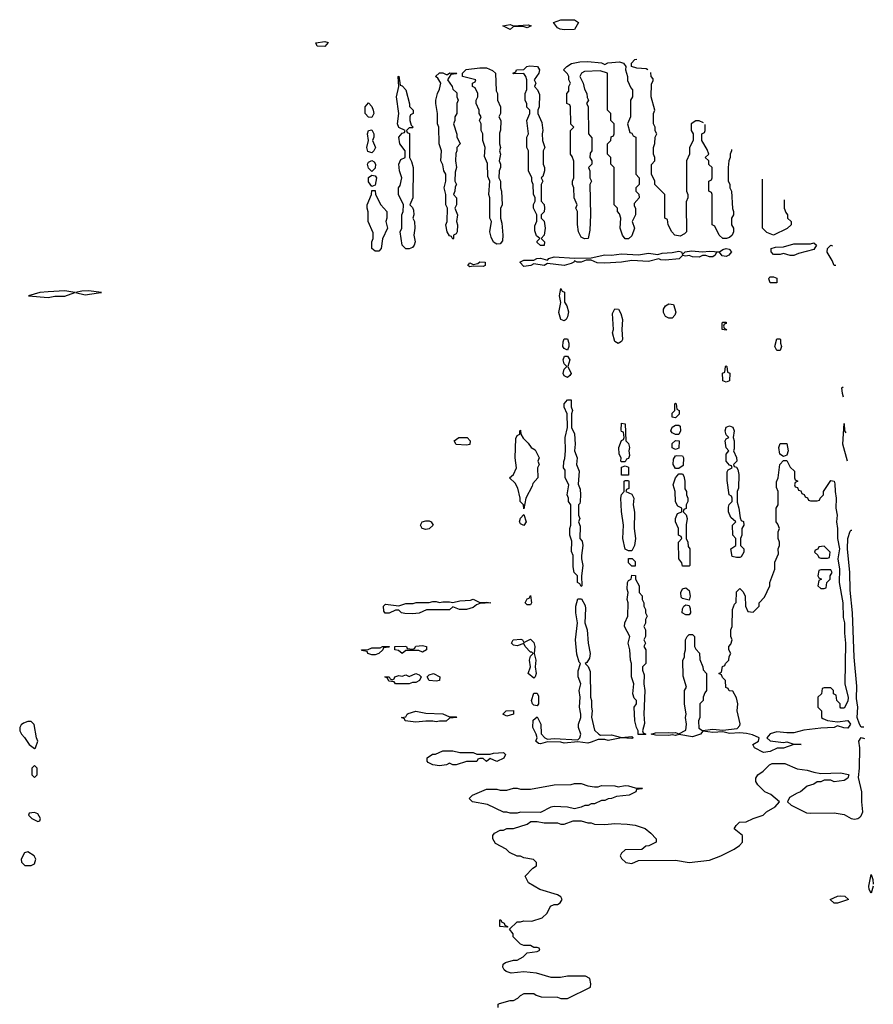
# Model space of a CAD drawing. Header units: inches. Extents: x 2735672 to 2903319, y 894031 to 1029782.
# Tile 134 of 167: x 2831122 to 2836182, y 981229 to 987067. Entities that reach past the tile are written whole.
import ezdxf

# ---------------------------------------------------------------- set-up
doc = ezdxf.new("R2010")
doc.units = ezdxf.units.IN
doc.header["$MEASUREMENT"] = 0
doc.layers.add('C8938', color=7, linetype='Continuous')

msp = doc.modelspace()

# ---------------------------------------------------------------- linework, layer by layer
at = {"layer": 'C8938', "color": 4}
for points, elevation in [([(2834350, 987006), (2834326, 987010), (2834310, 987018), (2834286, 987050), (2834330, 987066.8), (2834410, 987066), (2834434, 987050), (2834410, 987009.3)], 8), ([(2834050, 987031.3), (2834136, 987036), (2834154, 987030), (2834130, 987018), (2834107.3, 987027.3), (2834050, 987026), (2834030, 987008), (2833986, 987030), (2834030, 987038)], 8), ([(2832930, 986908.7), (2832886, 986910), (2832878, 986930), (2832930, 986938), (2832950, 986932)], 8), ([(2833950, 985735.3), (2833930, 985748), (2833916.5, 985776.5), (2833908.7, 985810), (2833918, 985870), (2833908, 985890), (2833908, 986010), (2833902, 986030), (2833908, 986110), (2833896.4, 986136.4), (2833894.6, 986214.6), (2833876.4, 986256.4), (2833882, 986310), (2833868, 986350), (2833868, 986390), (2833858, 986410), (2833858, 986450), (2833848, 986470), (2833858, 986490), (2833846, 986510), (2833846, 986530), (2833828, 986570), (2833828, 986590), (2833838, 986610), (2833838, 986630), (2833822, 986662), (2833806, 986670), (2833806, 986690), (2833822, 986698), (2833826, 986710), (2833746, 986730), (2833746, 986750), (2833769.3, 986770.7), (2833850, 986782), (2833890, 986782), (2833925.4, 986765.4), (2833942, 986750), (2833946, 986646), (2833954, 986630), (2833954, 986590), (2833972, 986550), (2833972, 986510), (2833962, 986490), (2833974, 986470), (2833972.7, 986412.7), (2833966, 986394), (2833966, 986330), (2833972, 986310), (2833966.8, 986290), (2833972, 986270), (2833964.7, 986230), (2833972, 986210), (2833972, 986190), (2833964.7, 986170), (2833962, 986130), (2833972, 986110), (2833972, 986070), (2833978, 986050), (2833982, 985970), (2833972.7, 985947.3), (2833972, 985890), (2833979.8, 985859.8), (2833986.8, 985790), (2833984.7, 985755.3), (2833970, 985738)], 8), ([(2834210, 985728), (2834190, 985746), (2834190, 985754), (2834206, 985770), (2834184.7, 985784.7), (2834174.6, 985814.6), (2834175.3, 985844.7), (2834187.3, 985872.7), (2834188, 985910), (2834168, 985950), (2834168.4, 985971.6), (2834178, 985990), (2834178, 986010), (2834167.3, 986032.7), (2834166, 986090), (2834158, 986110), (2834158, 986130), (2834138, 986170), (2834138, 986290), (2834128, 986310), (2834128, 986370), (2834138, 986390), (2834128, 986470), (2834146, 986510), (2834146, 986530), (2834128.4, 986548.4), (2834127.3, 986567.3), (2834118, 986590), (2834118, 986630), (2834127.3, 986652.7), (2834128, 986710), (2834122, 986730), (2834110, 986748), (2834050, 986746), (2834046, 986750), (2834062, 986758), (2834066, 986770), (2834110, 986772), (2834128, 986790), (2834146.8, 986793.2), (2834192, 986790), (2834202.8, 986770), (2834198.8, 986750), (2834172, 986710), (2834182, 986690), (2834174, 986670), (2834191.6, 986651.6), (2834203.6, 986623.6), (2834202, 986550), (2834194, 986530), (2834194, 986510), (2834216.9, 986456.9), (2834222, 986410), (2834218, 986390), (2834221, 986350), (2834234, 986310), (2834224.7, 986290), (2834224.7, 986210), (2834232, 986190), (2834232, 986170), (2834222, 986138), (2834214, 986130), (2834222, 986110), (2834214, 986090), (2834214, 985990), (2834231.3, 985971.3), (2834232, 985950), (2834231.6, 985928.4), (2834214, 985910), (2834214, 985890), (2834231.6, 985871.6), (2834236, 985830), (2834231.1, 985788.9), (2834214, 985770), (2834232, 985750), (2834230, 985728)], 8), ([(2834590, 986802), (2834609.1, 986810.9), (2834677.3, 986817.3), (2834702, 986810), (2834714, 986790), (2834712, 986770), (2834724.7, 986730), (2834725.4, 986705.4), (2834743.6, 986663.6), (2834754, 986650), (2834754, 986610), (2834742, 986590), (2834742, 986490), (2834724.7, 986450), (2834738, 986398), (2834750, 986394), (2834758, 986378), (2834774, 986370), (2834774, 986150), (2834794, 986130), (2834794, 986090), (2834774, 986070), (2834774, 986050), (2834791.6, 986031.6), (2834794, 986010), (2834763.6, 985976.4), (2834763.6, 985963.6), (2834772, 985950), (2834772, 985910), (2834752, 985870), (2834766, 985830), (2834750, 985786), (2834730, 985768), (2834710, 985768), (2834695.3, 985790), (2834682, 985830), (2834686, 985890), (2834676.4, 985916.4), (2834666, 985930), (2834666, 985950), (2834646, 985970), (2834646, 986190), (2834626, 986210), (2834626, 986250), (2834606, 986270), (2834606, 986330), (2834626, 986350), (2834627.3, 986372.7), (2834642, 986378), (2834646, 986390), (2834646, 986450), (2834626, 986470), (2834626, 986510), (2834606, 986530), (2834606, 986750), (2834563.1, 986763.1), (2834470, 986759), (2834452, 986750), (2834442, 986730), (2834462, 986690), (2834470, 986654), (2834484.7, 986630), (2834485.4, 986605.4), (2834494, 986590), (2834482, 986570), (2834492, 986552), (2834494, 986390), (2834512.7, 986367.3), (2834514, 986290), (2834503.6, 986276.4), (2834502, 986250), (2834514, 986230), (2834514, 986210), (2834494, 986190), (2834502, 986170), (2834502, 986130), (2834512, 986110), (2834502, 986090), (2834506, 985910), (2834502, 985818), (2834492, 985770), (2834470, 985768), (2834450, 985778), (2834434, 985810), (2834428.4, 985851.6), (2834428, 985930), (2834418, 985950), (2834426, 985970), (2834408, 986010), (2834406, 986070), (2834398, 986090), (2834398, 986110), (2834406, 986130), (2834407.3, 986227.3), (2834396.4, 986256.4), (2834386, 986270), (2834386, 986410), (2834406, 986430), (2834388, 986448), (2834386, 986550), (2834382, 986562), (2834366, 986570), (2834366, 986630), (2834376.4, 986643.6), (2834378, 986670), (2834386, 986690), (2834378, 986710), (2834378, 986730), (2834370, 986746), (2834346, 986770), (2834366, 986790), (2834393.6, 986806.4), (2834443.2, 986816.8), (2834490, 986819.1), (2834570.8, 986810.8)], 8), ([(2833410, 985708.7), (2833389.1, 985729.1), (2833378, 985810), (2833388, 985830), (2833388, 985910), (2833395.3, 985930), (2833398, 985970), (2833368, 986030), (2833368, 986070), (2833376.4, 986083.6), (2833388, 986130), (2833373.2, 986170), (2833369, 986210), (2833381.2, 986238.8), (2833406, 986250), (2833406, 986290), (2833375.3, 986330), (2833368.7, 986370), (2833390, 986394), (2833402, 986398), (2833406, 986410), (2833370, 986428), (2833362, 986450), (2833368.7, 986510), (2833356, 986610), (2833368.7, 986670), (2833366, 986730), (2833370, 986731.3), (2833378, 986678), (2833390, 986674), (2833411.3, 986650), (2833432.7, 986567.3), (2833432.7, 986552.7), (2833454, 986530), (2833454, 986510), (2833438, 986502), (2833434, 986490), (2833434, 986470), (2833442, 986442), (2833454, 986430), (2833450, 986426), (2833430, 986426), (2833414, 986410), (2833418, 986398), (2833432, 986392), (2833432, 986250), (2833445.4, 986225.4), (2833454, 986190), (2833452, 986010), (2833434, 985970), (2833450, 985954), (2833456.9, 985936.9), (2833458, 985910), (2833452, 985890), (2833462, 985870), (2833464.7, 985830), (2833458, 985790), (2833466, 985750), (2833461, 985730), (2833450, 985715.3), (2833430, 985708.7)], 8), ([(2833690, 985766), (2833682, 985782), (2833670, 985786), (2833655.3, 985810), (2833648.7, 985850), (2833655.3, 985870), (2833658, 985950), (2833648, 985970), (2833648, 986030), (2833638, 986070), (2833648, 986110), (2833648, 986150), (2833635.3, 986170), (2833630, 986206), (2833618, 986230), (2833622, 986290), (2833608, 986330), (2833606, 986430), (2833598, 986450), (2833599, 986510), (2833588, 986570), (2833588, 986590), (2833598, 986630), (2833610, 986654), (2833619, 986690), (2833600.4, 986720.4), (2833586, 986730), (2833610, 986750.8), (2833630.8, 986750.8), (2833650, 986742), (2833658, 986742), (2833671.6, 986751.6), (2833714, 986750), (2833710, 986746), (2833678, 986742), (2833658, 986710), (2833684.7, 986670), (2833690, 986654), (2833712.7, 986632.7), (2833714, 986610), (2833722, 986590), (2833714, 986570), (2833714, 986510), (2833702, 986490), (2833702, 986470), (2833694, 986450), (2833712.7, 986387.3), (2833712.7, 986372.7), (2833732, 986330), (2833714, 986310), (2833714, 986290), (2833706.4, 986273.6), (2833706, 986230), (2833712, 986190), (2833703.6, 986163.6), (2833702, 986110), (2833712, 986090), (2833703.6, 986076.4), (2833702, 986050), (2833694, 986030), (2833712, 986010), (2833711.3, 985970), (2833702, 985950), (2833718, 985910), (2833712, 985870), (2833718, 985850), (2833716, 985810), (2833710, 985798), (2833694, 985790), (2833694, 985770)], 8), ([(2833210, 986486), (2833190, 986488), (2833169, 986510), (2833168.9, 986551.1), (2833190, 986574), (2833210, 986552), (2833218, 986530), (2833221, 986510)], 8), ([(2833210, 986278), (2833186, 986286), (2833179, 986310), (2833188.7, 986350), (2833184, 986390), (2833188.7, 986410), (2833210, 986414), (2833222, 986390), (2833222, 986370), (2833214, 986350), (2833230.8, 986310), (2833222, 986290)], 8), ([(2833210, 986166), (2833190, 986186), (2833184, 986210), (2833190, 986222), (2833210, 986232), (2833223.6, 986223.6), (2833231, 986210), (2833230, 986186)], 8), ([(2833210, 986078), (2833190, 986106), (2833189.3, 986130.7), (2833210, 986144.7), (2833230, 986142), (2833236, 986130), (2833230, 986086)], 8), ([(2833230, 985694), (2833209.5, 985709.5), (2833209.3, 985750.7), (2833218, 985770), (2833216.4, 985803.6), (2833188, 985870), (2833188.4, 985928.4), (2833182, 985950), (2833182, 985970), (2833208, 986030), (2833210, 986054), (2833230, 986054), (2833232, 986030), (2833262, 985970), (2833298, 985930), (2833298, 985890), (2833292, 985870), (2833302, 985830), (2833272.7, 985767.3), (2833264.7, 985710), (2833250, 985695.3)], 8), ([(2835710, 985669.6), (2835689.7, 985669.7), (2835650, 985681.2), (2835630, 985674), (2835590, 985674), (2835577.2, 985690), (2835577.2, 985710), (2835601.7, 985718.3), (2835650, 985720.5), (2835710, 985738), (2835810, 985738), (2835830, 985743), (2835844.9, 985730), (2835830, 985704.5), (2835738.7, 985681.3)], 8), ([(2835310, 985662.9), (2835286.3, 985666.3), (2835270, 985688.7), (2835252, 985688), (2835244.7, 985670), (2835230, 985661.2), (2835210, 985661.2), (2835189.1, 985669.1), (2835170, 985669.2), (2835150, 985659), (2835110, 985661.2), (2835090, 985669), (2835070, 985664), (2835050, 985668.7), (2835030.3, 985649.7), (2834950, 985641.6), (2834923.3, 985643.3), (2834910, 985649.2), (2834850, 985632.3), (2834750, 985639.3), (2834690, 985628.4), (2834590, 985623.5), (2834544.4, 985624.4), (2834510, 985642), (2834479.6, 985640.4), (2834450, 985629.4), (2834426, 985630), (2834410, 985638), (2834406, 985630), (2834390, 985620.9), (2834350, 985609.7), (2834250, 985622), (2834230, 985609.6), (2834170, 985619), (2834152, 985610), (2834110, 985604.5), (2834086, 985630), (2834110, 985640.4), (2834170, 985641), (2834188, 985650), (2834210, 985653), (2834250, 985642), (2834258, 985650), (2834290, 985660.4), (2834410, 985652.2), (2834510, 985654), (2834590, 985672), (2834630, 985670.3), (2834690, 985678.3), (2834790, 985673.4), (2834850, 985681.7), (2834904.8, 985675.2), (2834930, 985683), (2834990, 985686.8), (2835030, 985694.4), (2835044.7, 985690), (2835050, 985674), (2835066, 985690), (2835104.2, 985695.8), (2835170, 985690.5), (2835210, 985694.9), (2835269.2, 985690.8), (2835290, 985704.9), (2835310, 985710.7), (2835327.1, 985707.1), (2835341, 985690), (2835326, 985670)], 8), ([(2833870, 985603.7), (2833810, 985606), (2833790, 985600.9), (2833779.3, 985610), (2833790, 985626), (2833810, 985616), (2833838, 985622), (2833849.6, 985630.3), (2833882, 985630), (2833881, 985610)], 8), ([(2835570, 985506), (2835562, 985530), (2835564, 985536), (2835570, 985542), (2835590, 985542), (2835610, 985534), (2835610, 985506)], 8), ([(2831390, 985459.2), (2831290, 985454), (2831242, 985450), (2831174, 985430), (2831290, 985420.5), (2831330, 985427.7), (2831390, 985427.7), (2831448, 985450)], 12), ([(2831530, 985458.9), (2831490, 985458), (2831452, 985450), (2831510, 985435.5), (2831590, 985448), (2831606, 985450)], 12), ([(2834350, 985282), (2834329.1, 985289.1), (2834317.2, 985330), (2834328.7, 985390), (2834322, 985430), (2834330, 985474), (2834338, 985458), (2834351.1, 985451.1), (2834351.6, 985391.6), (2834364.7, 985370), (2834374.4, 985334.4), (2834370, 985306), (2834362, 985290)], 8), ([(2834970, 985298), (2834950, 985308), (2834939, 985330), (2834939, 985350), (2834949.1, 985370.9), (2834970, 985382), (2834998, 985378), (2835012, 985332), (2835005.4, 985314.6), (2834990, 985298)], 8), ([(2834670, 985148), (2834650, 985158), (2834636, 985210), (2834641.2, 985230), (2834635.3, 985324.7), (2834650, 985352), (2834672, 985350), (2834685.4, 985325.4), (2834696, 985290), (2834690.8, 985230), (2834694.8, 985170), (2834690, 985158)], 8), ([(2835310, 985226), (2835286, 985230), (2835286, 985270), (2835290, 985274), (2835310, 985274), (2835310, 985266), (2835298, 985262), (2835294, 985250), (2835298, 985238), (2835312, 985230)], 8), ([(2834370, 985108), (2834350, 985118), (2834342, 985130), (2834343.1, 985156.9), (2834350, 985174), (2834370, 985174), (2834378, 985150), (2834378, 985130)], 8), ([(2835610, 985106), (2835598, 985130), (2835610, 985174), (2835630, 985174), (2835631.1, 985171.1), (2835631.3, 985150), (2835638, 985130), (2835630, 985106)], 8), ([(2834370, 984946), (2834350, 984955.3), (2834342.7, 984970), (2834350, 984994), (2834366, 985010), (2834350, 985026), (2834344, 985050), (2834351.6, 985071.6), (2834370, 985072), (2834382, 985050), (2834372, 985010), (2834390.7, 984969.3), (2834383.6, 984956.4)], 8), ([(2835310, 984918), (2835290, 984926), (2835289.1, 984929.1), (2835288.9, 984971.1), (2835302, 984978), (2835306, 985010), (2835310, 985014), (2835314, 985010), (2835318, 984978), (2835331.1, 984971.1), (2835330, 984926)], 8), ([(2834450, 983706), (2834442, 983722), (2834428, 983730), (2834428, 983770), (2834409.3, 983789.3), (2834402, 983822), (2834402, 983890), (2834393.2, 983913.2), (2834395.3, 983975.3), (2834382, 984010), (2834382, 984050), (2834388, 984070), (2834388, 984190), (2834375.3, 984210), (2834375.3, 984230), (2834368, 984250), (2834378, 984310), (2834355.3, 984350), (2834355.3, 984395.3), (2834346, 984410), (2834347.3, 984447.3), (2834354, 984466), (2834358, 984510), (2834356, 984590), (2834368.7, 984650), (2834368, 984730), (2834348.7, 984770), (2834348.9, 984788.9), (2834370, 984814), (2834390, 984814), (2834390.9, 984810.9), (2834391.1, 984771.1), (2834398, 984750), (2834392, 984730), (2834392, 984650), (2834410.7, 984610.7), (2834414.8, 984550), (2834411.1, 984511.1), (2834426, 984470), (2834422, 984430), (2834438, 984390), (2834432.7, 984312.7), (2834443.6, 984283.6), (2834446, 984250), (2834444.7, 984210), (2834442, 984198), (2834434, 984190), (2834434, 984130), (2834442, 984110), (2834434, 984090), (2834443.6, 984063.6), (2834442, 983990), (2834456, 983976), (2834461, 983950), (2834451.3, 983890), (2834451.3, 983870), (2834461, 983830), (2834452, 983770), (2834454, 983710)], 8), ([(2835010, 984706), (2834988.7, 984710), (2834990, 984734), (2835006, 984750), (2835006, 984790), (2835010, 984794), (2835014, 984790), (2835018, 984758), (2835032, 984750), (2835031.6, 984728.4)], 8), ([(2834690, 984446), (2834686, 984450), (2834688, 984470), (2834675.3, 984490), (2834674, 984530), (2834688.4, 984571.6), (2834702, 984578), (2834706, 984590), (2834702, 984622), (2834690, 984626), (2834687.3, 984632.7), (2834690, 984674), (2834711.6, 984671.6), (2834714, 984570), (2834730, 984554), (2834736, 984530), (2834732, 984510), (2834736.9, 984483.1), (2834730, 984466), (2834718, 984462), (2834710, 984446)], 8), ([(2834110, 984166), (2834108, 984190), (2834089, 984210), (2834089.2, 984230), (2834075.3, 984290), (2834058.6, 984318.6), (2834026, 984350), (2834050, 984371.3), (2834066, 984410), (2834059.5, 984470), (2834063.1, 984583.1), (2834070, 984602), (2834086, 984610), (2834086, 984630), (2834090, 984634), (2834092, 984610), (2834106.4, 984586.4), (2834136.9, 984556.9), (2834154, 984530), (2834176.9, 984516.9), (2834202, 984470), (2834194, 984450), (2834202, 984430), (2834192, 984410), (2834194, 984350), (2834163.6, 984316.4), (2834159.6, 984300.4), (2834122, 984230)], 8), ([(2835030, 984608), (2835008.4, 984608.4), (2834990, 984618), (2834982, 984630), (2834990, 984652), (2835010, 984662), (2835030, 984662), (2835036, 984656), (2835038, 984630)], 8), ([(2835370, 983878), (2835345.2, 983885.2), (2835338, 983930), (2835366, 983950), (2835366, 983990), (2835348.7, 984010), (2835348, 984070), (2835366, 984090), (2835336.4, 984116.4), (2835324, 984150), (2835324, 984176), (2835328.4, 984191.6), (2835346, 984210), (2835346, 984230), (2835342, 984242), (2835328, 984250), (2835315.3, 984335.3), (2835314.6, 984385.4), (2835321.2, 984398.8), (2835346, 984410), (2835342, 984422), (2835330, 984426), (2835308.9, 984448.9), (2835308.9, 984491.1), (2835326, 984510), (2835308.9, 984528.9), (2835304, 984570), (2835310, 984582), (2835326, 984590), (2835310, 984606), (2835304, 984630), (2835310, 984652), (2835330, 984658), (2835350, 984652), (2835358, 984630), (2835352, 984590), (2835358, 984570), (2835358, 984522), (2835354, 984510), (2835371.6, 984471.6), (2835372, 984450), (2835354, 984430), (2835358, 984418), (2835370, 984414), (2835379.6, 984399.6), (2835384.7, 984370), (2835382, 984290), (2835374, 984270), (2835374, 984206), (2835384.7, 984170), (2835392.7, 984112.7), (2835398, 984098), (2835411.6, 984091.6), (2835414, 984070), (2835402, 984050), (2835402, 984010), (2835394, 983990), (2835394, 983950), (2835414, 983930), (2835414, 983910), (2835398, 983882), (2835390, 983878)], 8), ([(2833770, 984545.2), (2833710, 984549), (2833698, 984570), (2833726, 984590), (2833774, 984590), (2833792, 984570), (2833790, 984549)], 8), ([(2835010, 984518), (2834989, 984529), (2834990, 984554), (2835008.4, 984571.6), (2835032, 984570), (2835030, 984526)], 8), ([(2835650, 984478), (2835628, 984490), (2835622, 984530), (2835630, 984554), (2835670, 984554), (2835678, 984510), (2835670, 984486)], 8), ([(2835810, 984214), (2835850, 984214), (2835862, 984218), (2835866, 984230), (2835886, 984250), (2835886, 984270), (2835930, 984334), (2835950, 984331.3), (2835954.6, 984314.6), (2835955.5, 984270), (2835962, 984230), (2835959.3, 984170), (2835966.8, 984130), (2835964, 984090), (2835970.4, 984050.4), (2835970.4, 983990.4), (2835980.7, 983930), (2835970.6, 983870), (2835981, 983810), (2835978.8, 983730), (2836002, 983610), (2836003.4, 983523.4), (2836010.4, 983490), (2836010.4, 983430), (2836017.6, 983370), (2836013.4, 983130), (2836032.5, 983047.5), (2836030, 983026), (2836010, 982986), (2835990, 982986), (2835986, 982990), (2835986, 983010), (2835966, 983030), (2835962, 983062), (2835946, 983070), (2835946, 983090), (2835930, 983106), (2835890, 983106), (2835878, 983102), (2835874, 983070), (2835854, 983050), (2835854, 982990), (2835874, 982970), (2835874, 982930), (2835883.6, 982923.6), (2835910, 982912), (2835970, 982904.7), (2836030, 982912), (2836046.4, 982890), (2836030, 982866.6), (2836007.5, 982867.5), (2835970, 982881.2), (2835950, 982869.5), (2835870, 982867), (2835770, 982854.5), (2835710, 982839.3), (2835670, 982838), (2835610, 982845.2), (2835570, 982832.7), (2835551, 982810), (2835570, 982791), (2835650, 982781), (2835670, 982784.7), (2835710, 982772), (2835754, 982770), (2835710, 982768.7), (2835650, 982748.7), (2835611.6, 982748.4), (2835570, 982728), (2835530, 982722), (2835478, 982750), (2835468.7, 982770), (2835502, 982790), (2835506, 982810), (2835466, 982826), (2835430, 982834), (2835390, 982838), (2835330, 982834), (2835290, 982845.2), (2835230, 982841.2), (2835171.6, 982848.4), (2835158, 982830), (2835110, 982815.1), (2835030, 982829.4), (2835010, 982823.7), (2834990, 982826.6), (2834970, 982822.7), (2834890, 982825.2), (2834866, 982830), (2834890, 982838), (2834970, 982841), (2834990, 982838), (2835010, 982841), (2835030, 982832), (2835070, 982854), (2835074, 982890), (2835068, 982930), (2835073.2, 982950), (2835062, 983010), (2835062, 983090), (2835075.3, 983110), (2835054.6, 983174.6), (2835052.9, 983267.1), (2835062, 983290), (2835062, 983310), (2835068.7, 983330), (2835069, 983390), (2835078, 983410), (2835090, 983422), (2835110, 983422), (2835122, 983410), (2835122, 983350), (2835130, 983334), (2835151.6, 983311.6), (2835152.7, 983272.7), (2835172, 983230), (2835172.7, 983212.7), (2835194, 983190), (2835194, 983090), (2835183.6, 983076.4), (2835174, 983050), (2835174, 983030), (2835154, 983010), (2835154, 982930), (2835144.7, 982910), (2835147.1, 982867.1), (2835170, 982852), (2835230, 982861), (2835290, 982854.8), (2835374.8, 982865.2), (2835390, 982882), (2835392.9, 982892.9), (2835375.3, 982970), (2835378, 983010), (2835370, 983046), (2835350, 983086), (2835327.3, 983087.3), (2835322, 983102), (2835307.3, 983107.3), (2835306, 983150), (2835287.3, 983167.3), (2835282, 983182), (2835266, 983190), (2835282, 983198), (2835288.4, 983231.6), (2835302, 983238), (2835306, 983250), (2835326, 983270), (2835328.4, 983291.6), (2835338, 983310), (2835326, 983330), (2835326, 983350), (2835336.4, 983363.6), (2835346, 983390), (2835338, 983410), (2835338, 983450), (2835346, 983470), (2835348, 983570), (2835359, 983601), (2835368.4, 983611.6), (2835370, 983674), (2835390, 983694), (2835410, 983674), (2835422, 983650), (2835424.7, 983590), (2835438, 983558), (2835470, 983554), (2835506, 983590), (2835506, 983610), (2835536.4, 983643.6), (2835568, 983710), (2835568.7, 983730), (2835598, 983810), (2835598, 983850), (2835620.4, 983899.6), (2835618, 983930), (2835626, 983950), (2835626, 983970), (2835618, 983990), (2835618, 984030), (2835626, 984050), (2835616.4, 984076.4), (2835606, 984090), (2835606, 984170), (2835618, 984190), (2835618, 984270), (2835607.3, 984292.7), (2835607.3, 984327.3), (2835618, 984350), (2835628, 984430), (2835650, 984454), (2835670, 984454), (2835690, 984414), (2835714, 984390), (2835714, 984350), (2835718, 984338), (2835734, 984330), (2835718, 984322), (2835714, 984310), (2835718, 984298), (2835732.7, 984292.7), (2835738, 984278), (2835752.7, 984272.7), (2835758, 984258), (2835772.7, 984252.7), (2835778, 984238), (2835792, 984232), (2835798, 984218)], 8), ([(2835010, 984406), (2834995.3, 984430), (2834998, 984462), (2835010, 984482), (2835016.4, 984483.6), (2835050, 984482), (2835056, 984470), (2835055.3, 984424.7), (2835030, 984406)], 8), ([(2834690, 984366), (2834690, 984414), (2834710, 984422), (2834730, 984414), (2834730, 984366)], 8), ([(2835050, 983826), (2835047.3, 983847.3), (2835028.7, 983870), (2835028, 983970), (2835046, 983990), (2835042, 984002), (2835028, 984010), (2835028, 984050), (2835008.9, 984088.9), (2835008.7, 984110), (2835021.2, 984138.8), (2835046, 984150), (2835046, 984170), (2835023.1, 984183.1), (2835008.9, 984208.9), (2835008, 984270), (2834995.3, 984310), (2835008.4, 984351.6), (2835030, 984374), (2835050, 984374), (2835059.6, 984359.6), (2835064.7, 984330), (2835064.7, 984284.7), (2835074, 984270), (2835074, 984250), (2835082, 984230), (2835082, 984210), (2835072, 984190), (2835071.6, 984168.4), (2835058, 984162), (2835054, 984150), (2835071.6, 984131.6), (2835078, 984110), (2835072, 984072), (2835072, 983990), (2835082, 983970), (2835083.6, 983943.6), (2835094, 983930), (2835094, 983830), (2835090, 983826)], 8), ([(2834730, 983918), (2834710, 983928), (2834698, 983990), (2834702, 984070), (2834688.4, 984151.6), (2834686, 984230), (2834688.4, 984251.6), (2834706, 984270), (2834706, 984330), (2834710, 984334), (2834730, 984334), (2834732, 984330), (2834732, 984288), (2834718, 984282), (2834714, 984270), (2834750, 984254), (2834762, 984230), (2834758, 984190), (2834767.1, 984147.1), (2834764.7, 984050), (2834771.3, 983990), (2834766, 983950), (2834750, 983918)], 8), ([(2833530, 984044), (2833508, 984050), (2833498, 984070), (2833508, 984090), (2833530, 984096), (2833550, 984096), (2833562, 984090), (2833572, 984070), (2833550, 984049)], 8), ([(2834110, 984068), (2834090, 984078), (2834085.2, 984090), (2834090, 984112), (2834110, 984134), (2834124.7, 984090)], 8), ([(2835890, 983946), (2835858, 983942), (2835852.7, 983927.3), (2835838, 983922), (2835834, 983910), (2835852.7, 983892.7), (2835858, 983878), (2835870, 983874), (2835910, 983874), (2835922, 983878), (2835926, 983910)], 8), ([(2834750, 983826), (2834730, 983846), (2834730, 983872), (2834751.6, 983871.6), (2834770, 983854), (2834770, 983826)], 8), ([(2835930, 983806), (2835870, 983806), (2835858, 983802), (2835854, 983770), (2835858, 983758), (2835874, 983750), (2835858, 983742), (2835854, 983710), (2835870, 983694), (2835890, 983694), (2835902, 983698), (2835906, 983730), (2835926, 983750), (2835926, 983770), (2835938, 983790)], 8), ([(2834788.7, 982828.7), (2834788, 982850), (2834778, 982870), (2834769, 982909), (2834765.2, 982990), (2834778, 983010), (2834778, 983030), (2834764.7, 983044.7), (2834756, 983070), (2834762, 983130), (2834748.7, 983170), (2834748.7, 983250), (2834742, 983270), (2834739, 983330), (2834728, 983370), (2834738, 983410), (2834708, 983470), (2834708.4, 983491.6), (2834726, 983530), (2834728, 983610), (2834722, 983630), (2834728, 983670), (2834722, 983690), (2834724, 983730), (2834730, 983742), (2834746, 983750), (2834750, 983774), (2834771.6, 983771.6), (2834772, 983750), (2834794, 983710), (2834794, 983670), (2834811.6, 983651.6), (2834812, 983630), (2834822, 983610), (2834822, 983590), (2834832, 983570), (2834832, 983550), (2834842, 983530), (2834832, 983510), (2834831.6, 983488.4), (2834822, 983470), (2834832, 983450), (2834832, 983410), (2834822, 983390), (2834832, 983370), (2834822, 983350), (2834834, 983330), (2834834, 983250), (2834814, 983230), (2834814, 983210), (2834823.6, 983183.6), (2834822, 983130), (2834826.8, 983090), (2834821, 982950), (2834825.4, 982894.6), (2834814, 982850), (2834818, 982838), (2834834, 982830), (2834830, 982829)], 8), ([(2835090, 983626), (2835050, 983635.3), (2835043.7, 983643.7), (2835041.2, 983670), (2835050, 983692), (2835070, 983698), (2835090, 983682), (2835096, 983650)], 8), ([(2833850, 983612), (2833890, 983614), (2833914, 983610), (2833850, 983606), (2833830, 983598), (2833810, 983582), (2833770, 983569.2), (2833729.3, 983569.3), (2833690, 983586), (2833670, 983569), (2833532.7, 983567.3), (2833490, 983548.7), (2833450, 983544), (2833405.6, 983545.6), (2833386, 983550), (2833370, 983566), (2833350, 983566), (2833311.1, 983548.9), (2833288.9, 983548.9), (2833280.4, 983560.4), (2833278, 983590), (2833290, 983602), (2833370, 983591.3), (2833410, 983606), (2833454.6, 983605.4), (2833471.6, 983611.6), (2833550, 983611.3), (2833570, 983618), (2833590, 983618), (2833610, 983611.3), (2833630, 983616), (2833670, 983616), (2833690, 983611.3), (2833730, 983621), (2833794.6, 983625.4), (2833810, 983632)], 8), ([(2834130, 983598), (2834118, 983610), (2834130, 983634), (2834142, 983638), (2834150, 983654), (2834154.8, 983610), (2834150, 983598)], 8), ([(2834565.4, 982825.4), (2834630, 982826), (2834690, 982811.3), (2834750, 982818), (2834758, 982810), (2834750, 982806), (2834690, 982809.3), (2834610, 982794), (2834590, 982799), (2834550, 982799), (2834510, 982783.7), (2834490, 982777), (2834430, 982786), (2834350, 982777.2), (2834330, 982782.7), (2834250, 982786), (2834210, 982773.2), (2834196.5, 982776.5), (2834181.2, 982790), (2834189.2, 982810), (2834184, 982830), (2834163.7, 982870), (2834166.6, 982913.4), (2834190, 982934), (2834212, 982890), (2834212.7, 982832.7), (2834234, 982810), (2834250, 982802), (2834290, 982804.7), (2834430, 982798), (2834442, 982810), (2834448.7, 982830), (2834435.3, 982870), (2834435.3, 982890), (2834448.7, 982930), (2834448.7, 982950), (2834441.2, 982990), (2834444, 983050), (2834439, 983090), (2834448, 983130), (2834433.2, 983170), (2834432.7, 983190), (2834433.2, 983206.8), (2834446, 983250), (2834438, 983258), (2834424.7, 983304.7), (2834416, 983390), (2834429, 983490), (2834419.3, 983550), (2834419.3, 983590), (2834430, 983634), (2834452.7, 983632.7), (2834474, 983594), (2834476.8, 983576.8), (2834471.6, 983491.6), (2834486, 983450), (2834492, 983370), (2834502.8, 983310), (2834498.8, 983281.2), (2834483.6, 983256.4), (2834474, 983250), (2834491.6, 983231.6), (2834502.8, 983202.8), (2834504.7, 983050), (2834511.3, 983031.3), (2834511.3, 982990), (2834516, 982970), (2834511.6, 982931.6), (2834530, 982854), (2834554, 982830)], 8), ([(2835070, 983538), (2835049, 983550), (2835050, 983574), (2835058, 983590), (2835070, 983598), (2835090, 983594), (2835096.9, 983576.9), (2835098, 983550), (2835090, 983538)], 8), ([(2834170, 983162), (2834135.3, 983190), (2834149, 983230), (2834144, 983270), (2834150, 983294), (2834166, 983310), (2834158, 983318), (2834150, 983318), (2834119, 983350), (2834110, 983368), (2834070, 983355.3), (2834050, 983358), (2834038, 983370), (2834048, 983390), (2834093.4, 983393.4), (2834102, 983390), (2834110, 983374), (2834150, 983394), (2834170, 983374), (2834176, 983350), (2834171.3, 983310), (2834181, 983270), (2834178, 983230), (2834182.8, 983190), (2834178, 983170)], 8), ([(2833210, 983302), (2833186, 983310), (2833182, 983322), (2833150, 983326), (2833148, 983330), (2833187.3, 983332.7), (2833210, 983342), (2833258, 983342), (2833271.6, 983351.6), (2833314, 983350), (2833310, 983346), (2833278, 983342), (2833274, 983330), (2833250, 983308.7), (2833230, 983302)], 8), ([(2833510, 983318), (2833487.3, 983327.3), (2833410, 983326), (2833390, 983308.7), (2833367.3, 983327.3), (2833346, 983330), (2833346, 983350), (2833407.3, 983352.7), (2833414, 983350), (2833418, 983338), (2833450, 983334), (2833462, 983338), (2833470, 983352), (2833510, 983356), (2833534, 983350), (2833534, 983330)], 8), ([(2833430, 983128.7), (2833348.9, 983128.9), (2833342, 983142), (2833310, 983146), (2833302, 983162), (2833286, 983170), (2833311.1, 983171.1), (2833318, 983158), (2833330, 983154), (2833342, 983158), (2833346, 983170), (2833370, 983178), (2833390, 983174), (2833410, 983182), (2833430, 983172), (2833470, 983191), (2833490, 983182), (2833502, 983170), (2833491.6, 983148.4), (2833470, 983138), (2833450, 983138)], 8), ([(2833590, 983145.2), (2833549, 983149), (2833538, 983170), (2833550, 983182), (2833574, 983190), (2833612, 983170), (2833610, 983149.2)], 8), ([(2834190, 982998), (2834170, 983002), (2834162, 983010), (2834155.3, 983030), (2834170, 983074), (2834190, 983074), (2834196.9, 983056.9), (2834198, 983010)], 8), ([(2833670, 982934), (2833710, 982934), (2833714, 982930), (2833670, 982926), (2833650, 982908.7), (2833610, 982908.7), (2833590, 982904), (2833570, 982908.7), (2833530, 982908.7), (2833470, 982901.2), (2833406, 982910), (2833402, 982922), (2833386, 982930), (2833410, 982934), (2833418, 982950), (2833425.6, 982954.4), (2833470, 982966.8), (2833530, 982956), (2833630, 982950.8)], 8), ([(2834010, 982938), (2833986, 982950), (2834006, 982970), (2834050, 982971), (2834050, 982948.7)], 8), ([(2831190, 982906), (2831170, 982906), (2831143.6, 982896.4), (2831130, 982886), (2831122, 982870), (2831122, 982850), (2831132, 982830), (2831151, 982811), (2831178, 982770), (2831210, 982746), (2831215.3, 982750), (2831229, 982790), (2831221.2, 982810), (2831207.3, 982887.3)], 12), ([(2833730, 982722), (2833810, 982722), (2833832.7, 982712.7), (2833850, 982712), (2833910, 982712), (2833930, 982718), (2833990, 982722), (2834002, 982710), (2833991.1, 982688.9), (2833950, 982669), (2833910, 982686), (2833890, 982668), (2833870, 982686), (2833850, 982686), (2833838, 982682), (2833831.6, 982668.4), (2833770, 982668), (2833710, 982649), (2833689, 982649), (2833670, 982658), (2833651.1, 982648.9), (2833610, 982644), (2833570, 982649), (2833543.1, 982663.1), (2833538, 982670), (2833538, 982690), (2833568.4, 982711.6), (2833587.3, 982712.7), (2833630, 982732), (2833690, 982732)], 8), ([(2831210, 982646), (2831194, 982630), (2831194, 982590), (2831210, 982574), (2831226, 982590), (2831226, 982630)], 12), ([(2834530, 982518), (2834550, 982518), (2834570, 982526), (2834650, 982524.7), (2834670, 982518), (2834710, 982526), (2834730, 982524.7), (2834770, 982512), (2834814, 982510), (2834810, 982506), (2834778, 982502), (2834774, 982490), (2834734, 982470), (2834659.6, 982460.4), (2834630, 982448.7), (2834610, 982448), (2834590, 982438), (2834570, 982438), (2834530, 982418), (2834510, 982418), (2834491.1, 982408.9), (2834471.6, 982408.4), (2834450, 982398), (2834410, 982388), (2834370, 982398), (2834290, 982402), (2834270, 982398), (2834210, 982366), (2834090, 982368), (2834070, 982362), (2834030, 982362), (2834010, 982368.7), (2833990, 982368.7), (2833894, 982414), (2833806, 982430), (2833786, 982450), (2833806, 982470), (2833890, 982504.7), (2833950, 982504.7), (2833970, 982498), (2834010, 982498), (2834050, 982511.3), (2834070, 982511.3), (2834090, 982504.7), (2834150, 982504.7), (2834290, 982531.3), (2834390, 982532), (2834410, 982538), (2834450, 982538), (2834490, 982524.7)], 8), ([(2831210, 982366), (2831178, 982362), (2831174, 982350), (2831194, 982330), (2831230, 982314), (2831242, 982318), (2831246, 982330), (2831230, 982358)], 12), ([(2831170, 982134), (2831150, 982128), (2831131.3, 982090), (2831132, 982072), (2831152.7, 982052.7), (2831190, 982052), (2831210, 982062), (2831218, 982090), (2831208, 982110)], 12), ([(2835970, 981829.2), (2835949.3, 981829.3), (2835926, 981850), (2835970, 981871.3), (2835990, 981872), (2836014, 981870), (2836034, 981850)], 4), ([(2834010, 981686), (2833968, 981690), (2833968, 981730), (2833974, 981730), (2833978, 981718), (2833994, 981710), (2833998, 981698), (2834014, 981690), (2834014, 981686)], 8)]:
    msp.add_lwpolyline(points, close=True, dxfattribs=dict(at, elevation=elevation))
for points, elevation in [([(2834846.1, 986769.3), (2834834.6, 986774.6), (2834780.2, 986780.2), (2834748.4, 986788.4), (2834748, 986810), (2834768, 986830), (2834779.8, 986832.6)], 8), ([(2835175.3, 986455.3), (2835150, 986468), (2835130, 986468), (2835102, 986450), (2835102, 986410), (2835114, 986390), (2835114, 986350), (2835092, 986310), (2835092, 986270), (2835074, 986230), (2835074, 986050), (2835082, 986030), (2835082, 986010), (2835072.7, 985987.3), (2835072, 985970), (2835074, 985810), (2835063.6, 985796.4), (2835036.9, 985783.1), (2835006, 985790), (2834988.4, 985808.4), (2834966, 985850), (2834962, 985882), (2834946, 985890), (2834946, 986030), (2834886, 986090), (2834886, 986110), (2834868, 986150), (2834867.3, 986207.3), (2834886, 986230), (2834886, 986250), (2834878, 986270), (2834878, 986310), (2834887.3, 986332.7), (2834888, 986370), (2834898, 986390), (2834888.4, 986408.4), (2834888, 986430), (2834878, 986450), (2834878, 986510), (2834886, 986530), (2834866, 986610), (2834867.3, 986687.3), (2834876.4, 986703.6), (2834876.4, 986716.4), (2834866, 986730), (2834863.1, 986753.1)], 8), ([(2835342, 986296.4), (2835342, 986290), (2835334, 986270), (2835334, 986250), (2835326, 986230), (2835321, 986190), (2835322, 986110), (2835331.6, 986091.6), (2835332, 986070), (2835341, 986050), (2835346.8, 985946.8), (2835354, 985930), (2835354, 985910), (2835342, 985890), (2835342, 985850), (2835354, 985830), (2835354, 985810), (2835344.7, 985790), (2835330, 985775.3), (2835310.9, 985769.1), (2835289.3, 985769.3), (2835268, 985790), (2835242, 985842), (2835226, 985850), (2835226, 986030), (2835222, 986042), (2835206, 986050), (2835206, 986110), (2835222, 986118), (2835226, 986130), (2835226, 986190), (2835207.3, 986207.3), (2835206, 986230), (2835186, 986250), (2835206, 986270), (2835196.4, 986296.4), (2835166, 986350), (2835166, 986390), (2835182, 986398), (2835186, 986410), (2835186, 986445.2)], 8), ([(2835653.1, 985999.7), (2835654, 985950), (2835663.6, 985923.6), (2835674, 985910), (2835674, 985890), (2835694, 985870), (2835694, 985850), (2835671.6, 985828.4), (2835590, 985788.7), (2835550, 985806), (2835526, 985830), (2835526, 986120.9)], 8), ([(2835958.9, 985608.6), (2835950, 985609), (2835938.8, 985638.8), (2835908.9, 985688.9), (2835909.8, 985710.2), (2835930, 985730.3), (2835940.3, 985725.8)], 8), ([(2836006.1, 984829.3), (2835999, 984850), (2835995.3, 984884.7), (2836002.4, 984891.1)], 8), ([(2836029.1, 984449.2), (2836002, 984550), (2836010, 984672), (2836012, 984630), (2836018.9, 984618.2)], 8), ([(2836124.7, 982872), (2836110, 982873), (2836099.3, 982890), (2836085.7, 982930), (2836089.7, 982990), (2836082.8, 983042.8), (2836085.1, 983114.9), (2836068.2, 983288.2), (2836058.3, 983550), (2836043.9, 983683.9), (2836042.7, 983790), (2836029.5, 983930), (2836031.5, 983990), (2836045.6, 984034.4), (2836050, 984041), (2836053.9, 984041)], 8), ([(2833958, 981210), (2833958, 981230), (2833965.6, 981234.4), (2834028.9, 981251.1), (2834050, 981252), (2834074.6, 981265.4), (2834090, 981282), (2834112.7, 981292.7), (2834170, 981294), (2834183.6, 981283.6), (2834212.7, 981272.7), (2834310, 981271.3), (2834330, 981264.7), (2834370, 981264.7), (2834506, 981330), (2834508, 981350), (2834502, 981382), (2834475.3, 981395.3), (2834370, 981395.3), (2834328.4, 981388.4), (2834271.6, 981388.4), (2834185.4, 981414.6), (2834110, 981422), (2834034.6, 981414.6), (2834004.7, 981424.7), (2833994.6, 981434.6), (2833986, 981450), (2833987.3, 981467.3), (2834002, 981478), (2834048.9, 981491.1), (2834070, 981492), (2834106, 981510), (2834130, 981534), (2834190, 981542), (2834206, 981550), (2834202, 981562), (2834190, 981566), (2834170, 981566), (2834150, 981578), (2834110, 981578), (2834090, 981586), (2834048, 981630), (2834047.3, 981647.3), (2834026, 981674), (2834070, 981718), (2834090, 981718), (2834110, 981724.7), (2834158, 981722), (2834218, 981742), (2834248, 981770), (2834268.9, 981811.1), (2834290, 981822), (2834310, 981822), (2834326, 981830), (2834338, 981850), (2834330, 981866), (2834310, 981878), (2834206, 981910), (2834138, 981950), (2834118, 981990), (2834163.1, 982036.9), (2834186, 982050), (2834186, 982070), (2834167.3, 982087.3), (2834110, 982098), (2834090, 982108), (2834070, 982108), (2834026, 982130), (2834006, 982150), (2833943.1, 982183.1), (2833926, 982210), (2833926, 982230), (2833936.4, 982243.6), (2833970, 982262), (2833990, 982262), (2834010, 982271.3), (2834050, 982271.3), (2834130, 982298), (2834152.7, 982312.7), (2834190, 982314), (2834230, 982304.7), (2834310, 982304.7), (2834330, 982298), (2834350, 982298), (2834403.1, 982316.9), (2834450, 982318), (2834490, 982304.7), (2834510, 982304.7), (2834530, 982298), (2834590, 982296), (2834650, 982302), (2834723.1, 982296.9), (2834770, 982291.3), (2834830, 982271.3), (2834863.6, 982243.6), (2834894, 982210), (2834894, 982190), (2834851.6, 982168.4), (2834832.7, 982167.3), (2834810, 982148), (2834710, 982146), (2834690, 982126), (2834682, 982110), (2834690, 982094), (2834714, 982070), (2834750, 982064.7), (2834790, 982082), (2835010, 982084.7), (2835090, 982071), (2835210, 982084), (2835278, 982110), (2835358, 982150), (2835388, 982170), (2835406, 982190), (2835406, 982230), (2835358, 982270), (2835368, 982290), (2835388, 982310), (2835429, 982311), (2835469.3, 982330.7), (2835528.9, 982351.1), (2835549.1, 982370.9), (2835600.4, 982399.6), (2835626, 982430), (2835573.6, 982473.6), (2835538, 982490), (2835498, 982530), (2835486, 982550), (2835486, 982570), (2835498, 982590), (2835528.4, 982611.6), (2835566, 982650), (2835583.1, 982656.9), (2835656.9, 982656.9), (2835730, 982624.7), (2835790, 982618), (2835830, 982604.7), (2835870, 982598), (2835990, 982601), (2836032.3, 982592.3), (2836036, 982590), (2836031.3, 982570), (2836010, 982555.3), (2835950, 982549), (2835930, 982558), (2835890, 982558), (2835870.9, 982549.1), (2835850, 982548.7), (2835830, 982535.3), (2835790, 982522), (2835750.9, 982489.1), (2835730, 982482), (2835685.4, 982454.6), (2835674, 982430), (2835694, 982410), (2835785.4, 982365.4), (2835810, 982362), (2835950, 982364.7), (2836010, 982354.8), (2836050, 982331), (2836070, 982326), (2836090, 982330.7), (2836101.2, 982338.8), (2836110, 982346.8), (2836120.5, 982370), (2836113.3, 982430), (2836114, 982490), (2836093.4, 982573.4), (2836099.8, 982630), (2836102.4, 982750), (2836096, 982790), (2836110, 982810.6), (2836128.8, 982804.4)], 8), ([(2836170, 981888), (2836157.2, 981910), (2836156, 981930), (2836170, 981998), (2836178.8, 981970), (2836181.1, 981941.4)], 4), ([(2836181.8, 981929.4), (2836170, 981888)], 4)]:
    msp.add_lwpolyline(points, dxfattribs=dict(at, elevation=elevation))

doc.saveas('drawing.dxf')
